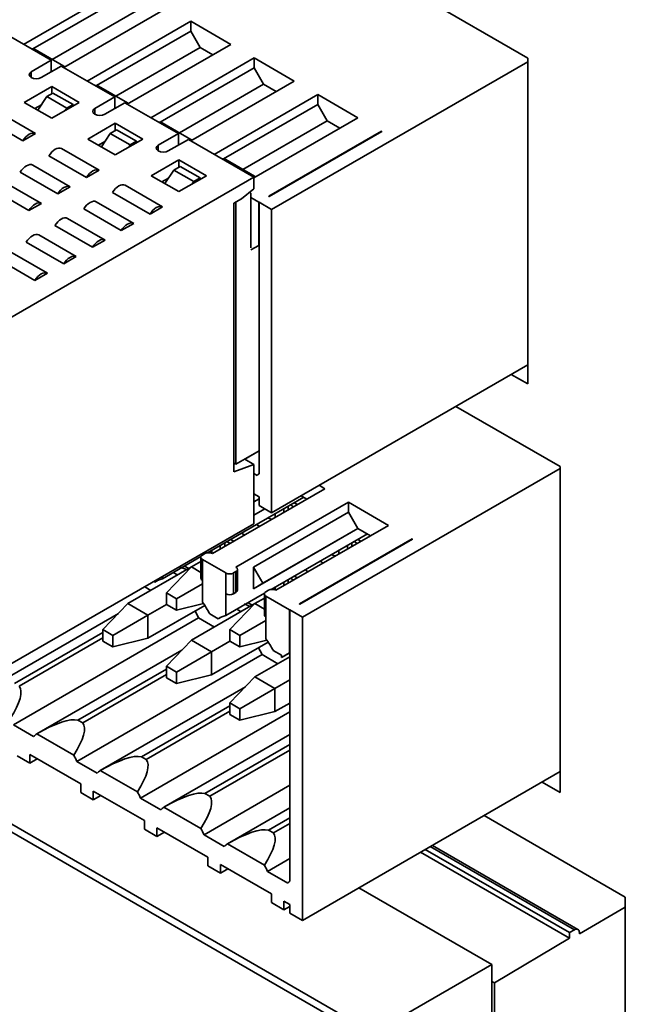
# Model space of a CAD drawing. Header units: millimetres. Extents: x 11 to 199, y 5 to 292.
# Tile 45 of 53: x 112 to 121, y 156 to 170. Entities that reach past the tile are written whole.
import ezdxf

# ---------------------------------------------------------------- set-up
doc = ezdxf.new("R2010")
doc.units = ezdxf.units.MM

msp = doc.modelspace()

# ---------------------------------------------------------------- linework, layer by layer
at = {"color": 7, "linetype": 'Continuous', "lineweight": 35}
for p, q in [((114.6774, 172.0508), (119.244, 169.4143)), ((112.1202, 169.6077), (113.5831, 170.4522)), ((113.5831, 170.3113), (112.2519, 169.5429)), ((114.1488, 170.1256), (112.6859, 169.2811)), ((112.525, 169.3943), (113.7157, 170.0817)), ((112.525, 169.3943), (113.7157, 170.0817)), ((112.5101, 169.3826), (111.7535, 169.8194)), ((113.0182, 169.0893), (114.4811, 169.9338)), ((114.4811, 169.9338), (115.0468, 169.6072)), ((114.4811, 169.9338), (114.4811, 169.7929)), ((114.4811, 169.7929), (113.15, 169.0244)), ((114.4811, 169.7929), (114.6137, 169.5633)), ((112.6887, 169.2999), (112.2821, 169.5346)), ((113.423, 168.8759), (114.6137, 169.5633)), ((113.4231, 168.8759), (114.6137, 169.5633)), ((115.0468, 169.6072), (113.5839, 168.7627)), ((114.7922, 169.4602), (114.6137, 169.5633)), ((113.9163, 168.5708), (115.3792, 169.4154)), ((115.3792, 169.4154), (115.9449, 169.0888)), ((115.3792, 169.4154), (115.3792, 169.2745)), ((119.244, 169.4143), (119.2438, 164.8074)), ((112.2273, 169.2193), (112.5101, 169.3826)), ((112.6515, 169.3009), (112.3687, 169.1377)), ((112.5101, 169.3826), (112.5101, 169.2193)), ((113.4081, 168.8642), (112.6515, 169.3009)), ((115.3792, 169.2745), (114.048, 168.506)), ((115.3792, 169.2745), (115.5118, 169.0449)), ((115.6249, 167.2733), (119.244, 169.3626)), ((112.1283, 168.7866), (112.5172, 169.0111)), ((112.5172, 169.0111), (112.9061, 168.7866)), ((112.5172, 168.9091), (112.5172, 169.0111)), ((113.5867, 168.7814), (113.1801, 169.0162)), ((114.3211, 168.3575), (115.5118, 169.0449)), ((114.3211, 168.3575), (115.5118, 169.0449)), ((115.9449, 169.0888), (114.4819, 168.2443)), ((115.6903, 168.9418), (115.5118, 169.0449)), ((112.4465, 168.8682), (112.3201, 168.6759)), ((112.4465, 168.8682), (112.5349, 168.9193)), ((112.7293, 168.705), (112.4465, 168.8682)), ((112.8177, 168.756), (112.5349, 168.9193)), ((113.1253, 168.7009), (113.4081, 168.8642)), ((113.4081, 168.8642), (113.4081, 168.7009)), ((114.8143, 168.0524), (116.2772, 168.8969)), ((116.2772, 168.8969), (116.8429, 168.5704)), ((116.2772, 168.8969), (116.2772, 168.7561)), ((112.5172, 168.5621), (112.1283, 168.7866)), ((112.3708, 168.7531), (112.2786, 168.6998)), ((112.9061, 168.7866), (112.5172, 168.5621)), ((112.7077, 168.6721), (112.7293, 168.705)), ((112.8177, 168.756), (112.7293, 168.705)), ((112.8177, 168.7356), (112.8177, 168.756)), ((113.5496, 168.7825), (113.2667, 168.6192)), ((114.3062, 168.3457), (113.5496, 168.7825)), ((116.2772, 168.7561), (114.946, 167.9876)), ((116.2772, 168.7561), (116.4098, 168.5264)), ((112.1106, 168.2457), (111.5803, 168.5519)), ((111.757, 168.6539), (112.2874, 168.3478)), ((116.8429, 168.5704), (115.3739, 167.7223)), ((113.0263, 168.2682), (113.4152, 168.4927)), ((113.4152, 168.4927), (113.8041, 168.2682)), ((113.4152, 168.3906), (113.4152, 168.4927)), ((114.4847, 168.263), (114.0781, 168.4977)), ((115.2191, 167.8391), (116.4098, 168.5264)), ((115.2191, 167.8391), (116.4098, 168.5264)), ((116.5883, 168.4234), (116.4098, 168.5264)), ((112.2874, 168.3478), (112.1106, 168.2457)), ((113.3445, 168.3498), (113.2181, 168.1574)), ((113.3445, 168.3498), (113.4329, 168.4008)), ((113.6273, 168.1865), (113.3445, 168.3498)), ((113.7157, 168.2376), (113.4329, 168.4008)), ((114.0233, 168.1825), (114.3062, 168.3457)), ((114.3062, 168.3457), (114.3062, 168.1825)), ((115.5842, 167.4601), (117.1752, 168.3785)), ((117.1805, 168.3755), (115.5893, 167.4568)), ((117.1752, 168.3785), (117.1805, 168.3755)), ((117.1752, 168.3785), (117.1752, 168.3724)), ((112.6551, 168.1355), (113.1854, 167.8294)), ((113.4152, 168.0437), (113.0263, 168.2682)), ((113.2689, 168.2347), (113.1766, 168.1814)), ((113.8041, 168.2682), (113.4152, 168.0437)), ((113.6057, 168.1537), (113.6273, 168.1865)), ((113.7157, 168.2376), (113.6273, 168.1865)), ((113.7157, 168.2172), (113.7157, 168.2376)), ((114.4476, 168.2641), (114.1647, 168.1008)), ((115.3739, 167.7294), (114.4476, 168.2641)), ((113.0086, 167.7273), (112.4783, 168.0335)), ((112.2485, 167.9008), (112.7788, 167.5946)), ((113.9243, 167.7498), (114.3132, 167.9743)), ((114.2425, 167.8314), (114.3309, 167.8824)), ((114.3132, 167.9743), (114.7021, 167.7498)), ((114.3132, 167.8722), (114.3132, 167.9743)), ((114.6138, 167.7191), (114.3309, 167.8824)), ((115.3827, 167.7446), (114.9761, 167.9793)), ((115.3739, 167.7294), (111.803, 165.6679)), ((112.602, 167.4926), (112.0717, 167.7987)), ((113.1854, 167.8294), (113.0086, 167.7273)), ((114.3132, 167.5253), (113.9243, 167.7498)), ((114.1669, 167.7163), (114.0746, 167.663)), ((114.2425, 167.8314), (114.1161, 167.639)), ((114.5254, 167.6681), (114.2425, 167.8314)), ((114.7021, 167.7498), (114.3132, 167.5253)), ((114.6138, 167.7191), (114.5254, 167.6681)), ((114.6138, 167.6987), (114.6138, 167.7191)), ((115.3739, 167.7294), (115.3739, 167.566)), ((111.8419, 167.6661), (112.3722, 167.3599)), ((112.7788, 167.5946), (112.602, 167.4926)), ((113.5531, 167.6171), (114.0834, 167.3109)), ((114.5038, 167.6352), (114.5254, 167.6681)), ((112.1954, 167.2579), (111.6651, 167.564)), ((113.9066, 167.2089), (113.3763, 167.515)), ((115.3739, 167.566), (115.1971, 167.4232)), ((115.3211, 167.5114), (115.3124, 167.5164)), ((115.3315, 167.4885), (115.3315, 166.7332)), ((115.3315, 167.4427), (115.4428, 167.3784)), ((112.3722, 167.3599), (112.1954, 167.2579)), ((113.1465, 167.3824), (113.6768, 167.0762)), ((114.0834, 167.3109), (113.9066, 167.2089)), ((115.0911, 167.3619), (115.1971, 167.4232)), ((115.0911, 163.565), (115.0911, 167.3619)), ((115.1193, 167.3783), (115.1193, 163.6712)), ((115.4428, 167.3784), (115.4428, 167.0845)), ((115.4481, 163.5387), (115.4481, 167.3754)), ((115.4481, 167.3754), (115.6249, 167.2733)), ((113.5001, 166.9742), (112.9697, 167.2803)), ((115.6249, 167.2733), (115.6249, 162.9865)), ((113.0935, 166.7395), (112.5631, 167.0456)), ((112.7399, 167.1477), (113.2703, 166.8415)), ((113.6768, 167.0762), (113.5001, 166.9742)), ((115.4428, 167.0845), (115.4428, 166.766)), ((112.3333, 166.9129), (112.8637, 166.6068)), ((112.6869, 166.5047), (112.1566, 166.8109)), ((113.2703, 166.8415), (113.0935, 166.7395)), ((115.4428, 166.766), (115.3315, 166.7017)), ((115.4481, 166.7691), (115.4428, 166.766)), ((111.9267, 166.6782), (112.4571, 166.3721)), ((112.8637, 166.6068), (112.6869, 166.5047)), ((112.2803, 166.27), (111.75, 166.5762)), ((112.4571, 166.3721), (112.2803, 166.27)), ((115.6249, 162.9865), (119.2439, 165.0756)), ((119.2438, 164.8074), (119.0115, 164.9415)), ((118.228, 164.4892), (119.701, 163.6388)), ((115.1193, 163.6712), (115.4481, 163.861)), ((115.2472, 163.7439), (115.4481, 163.8599)), ((115.1193, 163.6712), (115.0911, 163.6875)), ((115.2462, 163.7444), (115.3739, 163.6707)), ((115.3739, 163.6707), (115.0911, 163.565)), ((115.3739, 162.8301), (115.3739, 163.6707)), ((116.0587, 161.5112), (119.701, 163.6139)), ((119.701, 163.6388), (119.7008, 159.0319)), ((115.4196, 163.5132), (115.3739, 163.5396)), ((116.3787, 163.3267), (114.7877, 162.4083)), ((116.2965, 163.3742), (116.3787, 163.3267)), ((114.7185, 162.4199), (116.0794, 163.2055)), ((115.12, 162.2164), (116.711, 163.1349)), ((115.3739, 163.2538), (115.4481, 163.211)), ((115.4481, 163.1844), (115.3739, 163.1416)), ((115.4481, 163.0885), (115.4481, 163.211)), ((115.9436, 163.1271), (115.9883, 163.1013)), ((116.1241, 163.1797), (116.0419, 163.2272)), ((116.711, 163.1349), (117.2767, 162.8083)), ((116.711, 163.1349), (116.711, 162.994)), ((116.711, 162.994), (115.3675, 162.2184)), ((115.3739, 162.9528), (115.5286, 163.0421)), ((115.3739, 162.9527), (115.5286, 163.042)), ((115.6249, 162.9865), (115.4481, 163.0885)), ((115.7971, 162.991), (115.7971, 163.0426)), ((115.8602, 163.079), (115.8602, 163.0274)), ((115.8906, 163.0965), (115.9352, 163.0707)), ((116.711, 162.994), (116.8436, 162.7644)), ((115.6325, 162.8959), (115.5654, 162.9088)), ((115.6769, 162.9216), (115.6769, 162.9732)), ((111.803, 160.7687), (115.3739, 162.8301)), ((115.3675, 161.9122), (116.8436, 162.7643)), ((115.4563, 162.7943), (115.4116, 162.8201)), ((115.5001, 161.9888), (116.8436, 162.7644)), ((117.2767, 162.8083), (115.6857, 161.8898)), ((117.0221, 162.6613), (116.8436, 162.7644)), ((114.9924, 162.578), (115.0371, 162.5522)), ((115.0454, 162.6086), (115.0901, 162.5828)), ((115.1995, 162.6976), (115.2442, 162.6718)), ((115.6165, 161.9015), (116.9774, 162.6871)), ((116.018, 161.698), (117.609, 162.6164)), ((117.6143, 162.6134), (116.0231, 161.6948)), ((116.7886, 162.5781), (116.8333, 162.5523)), ((116.8416, 162.6087), (116.8863, 162.5829)), ((117.609, 162.6164), (117.6143, 162.6134)), ((117.609, 162.6164), (117.609, 162.6103)), ((114.7789, 162.4126), (114.7789, 162.4548)), ((114.8991, 162.4726), (114.8991, 162.5242)), ((114.9622, 162.5606), (114.9622, 162.509)), ((116.5749, 162.4032), (116.5749, 162.4548)), ((116.6951, 162.4726), (116.6951, 162.5242)), ((116.7582, 162.5606), (116.7582, 162.509)), ((114.0806, 162.0516), (114.626, 162.3665)), ((114.6243, 162.2973), (114.4907, 162.2202)), ((114.6243, 162.3572), (114.6243, 162.0633)), ((114.6816, 162.4083), (114.6463, 162.3878)), ((114.6463, 162.3266), (114.9786, 162.1348)), ((114.6463, 162.0327), (114.6463, 162.3266)), ((116.3544, 162.2758), (116.3097, 162.3016)), ((116.5305, 162.3775), (116.4635, 162.3904)), ((114.4903, 162.2198), (113.5927, 161.7016)), ((114.4907, 162.2202), (114.1371, 161.8528)), ((114.4524, 162.198), (114.3932, 162.2321)), ((114.4907, 162.2202), (114.6243, 162.1431)), ((115.0847, 162.1348), (115.12, 162.1552)), ((115.12, 162.1552), (115.12, 161.8612)), ((115.142, 161.8918), (115.142, 162.1858)), ((115.3675, 162.2184), (115.3675, 161.9122)), ((115.3675, 162.2184), (115.5001, 161.9888)), ((116.0975, 162.1792), (116.1422, 162.1534)), ((113.9728, 162.0059), (113.9595, 162.0136)), ((114.0223, 162.0345), (113.9728, 162.0059)), ((114.0806, 162.0516), (114.0806, 162.0835)), ((114.6463, 161.7224), (114.6463, 162.0327)), ((114.9786, 162.1348), (114.9786, 161.8408)), ((115.0847, 161.8408), (115.0847, 162.1348)), ((115.8602, 162.0422), (115.8602, 161.9906)), ((115.8904, 162.0596), (115.9351, 162.0338)), ((115.9434, 162.0902), (115.9881, 162.0644)), ((113.831, 161.9394), (113.9178, 161.8893)), ((114.6463, 161.9835), (114.2786, 161.7712)), ((115.3675, 161.9122), (115.5001, 161.9888)), ((115.5796, 161.8898), (115.5443, 161.8694)), ((115.6769, 161.8942), (115.6769, 161.9363)), ((115.7971, 161.9541), (115.7971, 162.0057)), ((114.1371, 161.8528), (114.2786, 161.7712)), ((114.1371, 161.8528), (114.1371, 161.6895)), ((114.2786, 161.7712), (114.2786, 161.6079)), ((114.9786, 161.5332), (115.5241, 161.8481)), ((114.9786, 161.5332), (114.9786, 161.8408)), ((115.12, 161.8612), (115.0847, 161.8408)), ((115.5223, 161.7789), (115.3887, 161.7018)), ((115.5223, 161.8388), (115.5223, 161.5449)), ((115.5443, 161.8082), (115.8766, 161.6163)), ((115.5443, 161.5142), (115.5443, 161.8082)), ((113.5927, 161.7016), (113.2391, 161.3342)), ((113.5927, 161.7016), (113.8755, 161.5384)), ((113.8755, 161.5384), (114.1372, 161.6895)), ((114.6794, 161.6758), (113.8755, 161.2117)), ((114.1371, 161.6895), (114.2786, 161.6079)), ((114.2786, 161.6079), (114.6609, 161.7025)), ((115.3884, 161.7014), (114.4907, 161.1832)), ((115.3887, 161.7018), (115.0352, 161.3344)), ((115.3505, 161.6796), (115.2913, 161.7137)), ((115.3887, 161.7018), (115.5223, 161.6247)), ((115.8766, 161.6163), (115.8766, 161.3224)), ((115.8819, 161.6133), (116.0587, 161.5112)), ((115.8819, 157.7766), (115.8819, 161.6133)), ((113.4597, 161.5634), (111.4065, 160.3782)), ((111.9754, 159.9899), (114.5917, 161.5003)), ((113.8755, 161.5384), (113.3805, 161.2526)), ((113.8755, 161.2117), (113.8755, 161.5384)), ((114.5917, 161.5003), (114.8158, 161.3709)), ((114.8708, 161.4875), (114.7506, 161.5569)), ((114.9203, 161.5161), (114.8708, 161.4875)), ((115.5443, 161.465), (115.1766, 161.2528)), ((115.5443, 161.204), (115.5443, 161.5142)), ((116.0587, 161.5112), (116.0587, 157.2244)), ((113.2391, 161.3342), (113.3805, 161.2526)), ((113.2391, 161.3342), (113.2391, 161.1709)), ((115.0352, 161.3344), (115.1766, 161.2528)), ((115.0352, 161.3344), (115.0352, 161.1711)), ((115.8766, 161.3224), (115.8766, 161.0039)), ((111.9887, 160.5742), (113.2391, 161.296)), ((113.2391, 161.217), (112.0571, 160.5346)), ((113.3805, 161.2526), (113.3805, 161.0893)), ((113.3805, 161.0893), (113.8755, 161.2117)), ((114.4907, 161.1832), (114.1371, 160.8158)), ((114.4907, 161.1832), (114.7735, 161.0199)), ((115.1766, 161.2528), (115.1766, 161.0895)), ((115.1766, 161.0895), (115.5589, 161.184)), ((114.3577, 161.045), (112.3045, 159.8597)), ((113.3805, 161.0893), (113.2391, 161.1709)), ((114.7735, 161.0199), (115.0353, 161.171)), ((115.5774, 161.1574), (114.7735, 160.6933)), ((115.0352, 161.1711), (115.1766, 161.0895)), ((115.7653, 160.9711), (115.6486, 161.0384)), ((112.8734, 159.4715), (115.4897, 160.9818)), ((114.7735, 161.0199), (114.2786, 160.7342)), ((114.7735, 160.6933), (114.7735, 161.0199)), ((115.8819, 160.9495), (115.3887, 160.6648)), ((115.4897, 160.9818), (115.7138, 160.8525)), ((115.8819, 161.007), (115.7653, 160.9396)), ((115.8766, 161.0039), (115.7653, 160.9396)), ((115.7653, 160.9711), (115.7653, 160.9396)), ((115.8819, 161.007), (115.8766, 161.0039)), ((112.8867, 160.0557), (114.1371, 160.7776)), ((114.1371, 160.8158), (114.2786, 160.7342)), ((114.1371, 160.8158), (114.1371, 160.6525)), ((114.1371, 160.6986), (112.9551, 160.0162)), ((114.2786, 160.5709), (114.1371, 160.6525)), ((114.2786, 160.7342), (114.2786, 160.5709)), ((114.2786, 160.5709), (114.7735, 160.6933)), ((115.3887, 160.6648), (115.0352, 160.2974)), ((115.3887, 160.6648), (115.6716, 160.5015)), ((115.6716, 160.5015), (115.8819, 160.623)), ((115.2557, 160.5266), (113.2025, 159.3413)), ((115.6716, 160.5015), (115.1766, 160.2158)), ((115.6716, 160.1749), (115.6716, 160.5015)), ((113.7847, 159.5373), (115.0352, 160.2592)), ((115.0352, 160.2974), (115.1766, 160.2158)), ((115.0352, 160.2974), (115.0352, 160.1341)), ((115.1766, 160.2158), (115.1766, 160.0525)), ((115.8819, 160.2963), (115.6716, 160.1749)), ((113.7714, 158.9531), (115.8819, 160.1714)), ((115.0352, 160.1802), (113.8532, 159.4978)), ((115.1766, 160.0525), (115.0352, 160.1341)), ((115.1766, 160.0525), (115.6716, 160.1749)), ((112.2613, 159.8248), (111.9754, 159.9899)), ((112.9551, 160.0162), (112.8867, 160.0557)), ((112.3057, 159.8604), (112.829, 159.5584)), ((115.8819, 159.8513), (114.1006, 158.8229)), ((114.6827, 159.0189), (115.8819, 159.7112)), ((112.2067, 159.4481), (112.03, 159.5501)), ((112.928, 159.1542), (112.2067, 159.5706)), ((112.2067, 159.4481), (112.2067, 159.5706)), ((112.3128, 159.5093), (112.2067, 159.4481)), ((113.8532, 159.4978), (113.7847, 159.5373)), ((115.8819, 159.6321), (114.7512, 158.9794)), ((113.1594, 159.3064), (112.8734, 159.4715)), ((116.7853, 155.6798), (110.5156, 159.2992)), ((110.6123, 159.355), (117.0588, 155.6336)), ((113.2038, 159.342), (113.727, 159.0399)), ((116.0587, 157.2244), (119.7008, 159.3269)), ((112.928, 159.1542), (112.928, 159.0317)), ((114.6694, 158.4347), (115.8819, 159.1346)), ((119.7008, 159.0319), (119.4453, 159.1794)), ((113.1048, 158.9297), (112.928, 159.0317)), ((113.826, 158.6358), (113.1048, 159.0521)), ((113.1048, 158.9297), (113.1048, 159.0521)), ((113.2108, 158.9909), (113.1048, 158.9297)), ((114.0574, 158.788), (113.7714, 158.9531)), ((114.7512, 158.9794), (114.6827, 159.0189)), ((114.1018, 158.8236), (114.625, 158.5215)), ((115.8819, 158.8144), (114.9986, 158.3045)), ((115.5808, 158.5005), (115.8819, 158.6743)), ((118.6265, 158.7067), (120.6225, 157.5544)), ((113.826, 158.6358), (113.826, 158.5133)), ((114.724, 158.1173), (114.0028, 158.5337)), ((114.0028, 158.4112), (114.0028, 158.5337)), ((115.8819, 158.5953), (115.6492, 158.461)), ((114.0028, 158.4112), (113.826, 158.5133)), ((114.1089, 158.4725), (114.0028, 158.4112)), ((114.9554, 158.2696), (114.6694, 158.4347)), ((115.6492, 158.461), (115.5808, 158.5005)), ((114.9998, 158.3052), (115.5231, 158.0031)), ((119.9536, 157.0971), (117.896, 158.285)), ((114.724, 158.1173), (114.724, 157.9949)), ((119.8329, 156.9738), (117.7288, 158.1885)), ((119.8329, 157.0514), (117.796, 158.2273)), ((114.9008, 157.8928), (114.724, 157.9949)), ((115.6221, 157.5989), (114.9008, 158.0153)), ((114.9008, 157.8928), (114.9008, 158.0153)), ((115.5675, 157.9162), (115.8819, 158.0978)), ((115.0069, 157.9541), (114.9008, 157.8928)), ((115.8534, 157.7511), (115.5675, 157.9162)), ((115.6221, 157.5989), (115.6221, 157.4764)), ((116.859, 157.6864), (118.7369, 156.6023)), ((115.7988, 157.3744), (115.6221, 157.4764)), ((115.7988, 157.4969), (115.8819, 157.4489)), ((115.7988, 157.3744), (115.7988, 157.4969)), ((115.8819, 157.4224), (115.7988, 157.3744)), ((115.8819, 157.3264), (115.8819, 157.4489)), ((120.6225, 157.5544), (120.6224, 154.2845)), ((116.0587, 157.2244), (115.8819, 157.3264)), ((119.9744, 157.035), (120.6225, 157.4092)), ((119.8329, 157.0514), (119.9037, 157.0922)), ((119.8329, 156.9738), (119.8329, 157.0514)), ((119.9744, 157.0513), (119.9744, 157.035)), ((118.7723, 156.3411), (119.8329, 156.9738)), ((118.7369, 156.6023), (117.0588, 155.6336)), ((118.7369, 151.7439), (118.7369, 156.6023)), ((118.7723, 156.3411), (118.7369, 156.3615)), ((118.7723, 153.4832), (118.7723, 156.3411))]:
    msp.add_line(p, q, dxfattribs=at)
at = {"color": 8, "linetype": 'Continuous', "lineweight": 35}
for p, q in [((112.2273, 169.1377), (112.2273, 169.2193)), ((113.1253, 168.6192), (113.1253, 168.7009)), ((114.0233, 168.1008), (114.0233, 168.1825)), ((119.9037, 157.0922), (117.8667, 158.2681))]:
    msp.add_line(p, q, dxfattribs=at)
at = {"color": 7, "linetype": 'Continuous', "lineweight": 35, "flags": 128}
for points in [[(112.3687, 169.1377), (112.3362, 169.1251), (112.298, 169.1207), (112.2597, 169.1251), (112.2273, 169.1377), (112.2056, 169.1564), (112.198, 169.1785), (112.2056, 169.2006), (112.2273, 169.2193)], [(113.2667, 168.6192), (113.2343, 168.6067), (113.196, 168.6023), (113.1577, 168.6067), (113.1253, 168.6192), (113.1036, 168.638), (113.096, 168.6601), (113.1036, 168.6821), (113.1253, 168.7009)], [(112.1106, 168.2457), (112.1297, 168.2742), (112.1514, 168.2995), (112.1747, 168.3209), (112.199, 168.3376), (112.2232, 168.3489), (112.2466, 168.3545), (112.2682, 168.3541), (112.2874, 168.3478)], [(112.4783, 168.0335), (112.4974, 168.0619), (112.5191, 168.0873), (112.5424, 168.1087), (112.5667, 168.1253), (112.5909, 168.1366), (112.6143, 168.1422), (112.6359, 168.1418), (112.6551, 168.1355)], [(114.1647, 168.1008), (114.1323, 168.0883), (114.094, 168.0839), (114.0558, 168.0883), (114.0233, 168.1008), (114.0016, 168.1195), (113.994, 168.1416), (114.0016, 168.1637), (114.0233, 168.1825)], [(112.0717, 167.7987), (112.0909, 167.8272), (112.1125, 167.8525), (112.1359, 167.8739), (112.1601, 167.8906), (112.1843, 167.9019), (112.2077, 167.9075), (112.2293, 167.9071), (112.2485, 167.9008)], [(113.0086, 167.7273), (113.0278, 167.7557), (113.0494, 167.7811), (113.0728, 167.8025), (113.097, 167.8192), (113.1212, 167.8305), (113.1446, 167.8361), (113.1663, 167.8357), (113.1854, 167.8294)], [(112.602, 167.4926), (112.6212, 167.521), (112.6428, 167.5464), (112.6662, 167.5678), (112.6904, 167.5844), (112.7147, 167.5958), (112.738, 167.6013), (112.7597, 167.601), (112.7788, 167.5946)], [(113.3763, 167.515), (113.3955, 167.5435), (113.4171, 167.5688), (113.4405, 167.5902), (113.4647, 167.6069), (113.4889, 167.6182), (113.5123, 167.6238), (113.5339, 167.6234), (113.5531, 167.6171)], [(115.3315, 167.4885), (115.3308, 167.496), (115.3288, 167.5025), (115.3255, 167.5077), (115.3211, 167.5114), (115.3158, 167.5133), (115.3096, 167.5136), (115.3089, 167.5135)], [(112.1954, 167.2579), (112.2146, 167.2863), (112.2362, 167.3117), (112.2596, 167.3331), (112.2838, 167.3497), (112.3081, 167.3611), (112.3314, 167.3666), (112.3531, 167.3662), (112.3722, 167.3599)], [(112.9697, 167.2803), (112.9889, 167.3087), (113.0105, 167.3341), (113.0339, 167.3555), (113.0581, 167.3722), (113.0824, 167.3835), (113.1057, 167.3891), (113.1274, 167.3887), (113.1465, 167.3824)], [(113.9066, 167.2089), (113.9258, 167.2373), (113.9474, 167.2627), (113.9708, 167.2841), (113.995, 167.3007), (114.0193, 167.3121), (114.0426, 167.3176), (114.0643, 167.3173), (114.0834, 167.3109)], [(112.5631, 167.0456), (112.5823, 167.074), (112.6039, 167.0994), (112.6273, 167.1208), (112.6515, 167.1375), (112.6758, 167.1488), (112.6991, 167.1544), (112.7208, 167.154), (112.7399, 167.1477)], [(113.5001, 166.9742), (113.5192, 167.0026), (113.5409, 167.028), (113.5642, 167.0494), (113.5884, 167.066), (113.6127, 167.0773), (113.636, 167.0829), (113.6577, 167.0825), (113.6768, 167.0762)], [(112.1566, 166.8109), (112.1757, 166.8393), (112.1973, 166.8647), (112.2207, 166.8861), (112.2449, 166.9027), (112.2692, 166.9141), (112.2925, 166.9196), (112.3142, 166.9193), (112.3333, 166.9129)], [(113.0935, 166.7395), (113.1126, 166.7679), (113.1343, 166.7932), (113.1576, 166.8146), (113.1819, 166.8313), (113.2061, 166.8426), (113.2295, 166.8482), (113.2511, 166.8478), (113.2703, 166.8415)], [(112.6869, 166.5047), (112.706, 166.5332), (112.7277, 166.5585), (112.751, 166.5799), (112.7753, 166.5966), (112.7995, 166.6079), (112.8229, 166.6135), (112.8445, 166.6131), (112.8637, 166.6068)], [(112.2803, 166.27), (112.2994, 166.2984), (112.3211, 166.3238), (112.3445, 166.3452), (112.3687, 166.3619), (112.3929, 166.3732), (112.4163, 166.3788), (112.4379, 166.3784), (112.4571, 166.3721)], [(114.2948, 162.107), (114.2839, 162.1134), (114.2332, 162.1398)], [(114.5917, 161.5003), (114.5668, 161.5517), (114.5418, 161.5964)], [(115.1928, 161.5885), (115.1819, 161.595), (115.1312, 161.6213)], [(115.4897, 160.9818), (115.4648, 161.0333), (115.4398, 161.078)]]:
    msp.add_lwpolyline(points, dxfattribs=at)
at = {"color": 7, "linetype": 'Continuous', "lineweight": 35}
for centre, radius, start, end in [((112.2468, 169.4663), 0.0769, 62.67559, 99.67656), ((112.6739, 169.2718), 0.0317, 33.64984, 62.16154), ((113.1448, 168.9479), 0.0769, 62.67559, 99.67656), ((113.5719, 168.7534), 0.0317, 33.64984, 62.16154), ((114.0428, 168.4294), 0.0769, 62.67559, 99.67656), ((114.4699, 168.235), 0.0317, 33.64984, 62.16154), ((114.9409, 167.911), 0.0769, 62.67559, 99.67656), ((115.3679, 167.7166), 0.0317, 33.64984, 62.16154), ((115.5516, 167.4033), 0.0655, 54.83702, 60.06967), ((115.4808, 167.4443), 0.076, 240.06006, 244.78312), ((115.4808, 167.1504), 0.0761, 240.06034, 244.79466), ((115.5552, 163.39), 0.1832, 125.77043, 137.73653), ((114.6579, 162.3572), 0.0327, 110.78342, 249.21658), ((114.7346, 162.3059), 0.1153, 62.60967, 117.39033), ((115.1084, 162.1858), 0.0327, 290.78342, 69.21658), ((114.1215, 161.8053), 0.2497, 99.43534, 126.5644), ((114.6618, 162.067), 0.0377, 185.6948, 245.62534), ((115.0316, 162.2371), 0.1153, 242.60967, 297.39033), ((115.1044, 161.8956), 0.0377, 294.37466, 354.3052), ((115.6327, 161.7875), 0.1153, 62.60967, 117.39033), ((115.0316, 161.9432), 0.1153, 242.60967, 297.39033), ((115.5559, 161.8388), 0.0327, 110.78342, 249.21658), ((113.6404, 160.9731), 1.2543, 27.73732, 36.68677), ((115.9146, 161.6822), 0.076, 240.06006, 244.78312), ((115.9854, 161.6412), 0.0655, 54.83702, 60.06967), ((115.0195, 161.2869), 0.2497, 99.43534, 126.5644), ((115.5598, 161.5486), 0.0377, 185.6948, 245.62534), ((115.9146, 161.3883), 0.0761, 240.06034, 244.79466), ((114.5385, 160.4547), 1.2543, 27.73732, 36.68677), ((112.3949, 159.7038), 0.1802, 119.64994, 137.81714), ((112.0492, 159.105), 0.902, 23.97012, 30.1701), ((113.2929, 159.1854), 0.1802, 119.64994, 137.81714), ((112.9472, 158.5866), 0.902, 23.97012, 30.1701), ((114.191, 158.667), 0.1802, 119.64994, 137.81714), ((113.8452, 158.0682), 0.902, 23.97012, 30.1701), ((115.089, 158.1485), 0.1802, 119.64994, 137.81714), ((114.7433, 157.5498), 0.902, 23.97012, 30.1701), ((115.989, 157.628), 0.1832, 125.77043, 137.73653)]:
    msp.add_arc(centre, radius, start, end, dxfattribs=at)
for centre, major_axis, ratio, start_param, end_param in [((113.896, 161.2969), (0.5132, 0.8889), 0.5773346, 6.2619807, 6.4445276), ((114.794, 160.7785), (0.5132, 0.8889), 0.5773346, 6.2619807, 6.4137901), ((110.7889, 159.4146), (1.265, 1.1239), 0.2415142, 5.5826234, 6.2710802), ((111.6869, 158.8961), (1.265, 1.1239), 0.2415142, 0.1722948, 0.8607517), ((111.6869, 158.8961), (1.265, 1.1239), 0.2415142, 5.5826234, 6.2710802), ((112.585, 158.3777), (1.265, 1.1239), 0.2415142, 0.1722948, 0.8607517), ((112.585, 158.3777), (1.265, 1.1239), 0.2415142, 5.5826234, 6.2710802), ((113.483, 157.8593), (1.265, 1.1239), 0.2415142, 0.1722948, 0.8607517), ((113.483, 157.8593), (1.265, 1.1239), 0.2415142, 5.5826234, 6.2710802), ((114.381, 157.3409), (1.265, 1.1239), 0.2415142, 0.1722948, 0.8607517), ((114.381, 157.3409), (1.265, 1.1239), 0.2415142, 5.5826234, 6.2710802)]:
    msp.add_ellipse(centre, major_axis=major_axis, ratio=ratio, start_param=start_param, end_param=end_param, dxfattribs=at)
msp.add_open_spline([(119.9037, 157.0922), (119.9129, 157.0963), (119.9314, 157.1045), (119.9548, 157.0992), (119.9712, 157.0816), (119.9733, 157.0614), (119.9744, 157.0513)], degree=3, dxfattribs=at)

doc.saveas('drawing.dxf')
